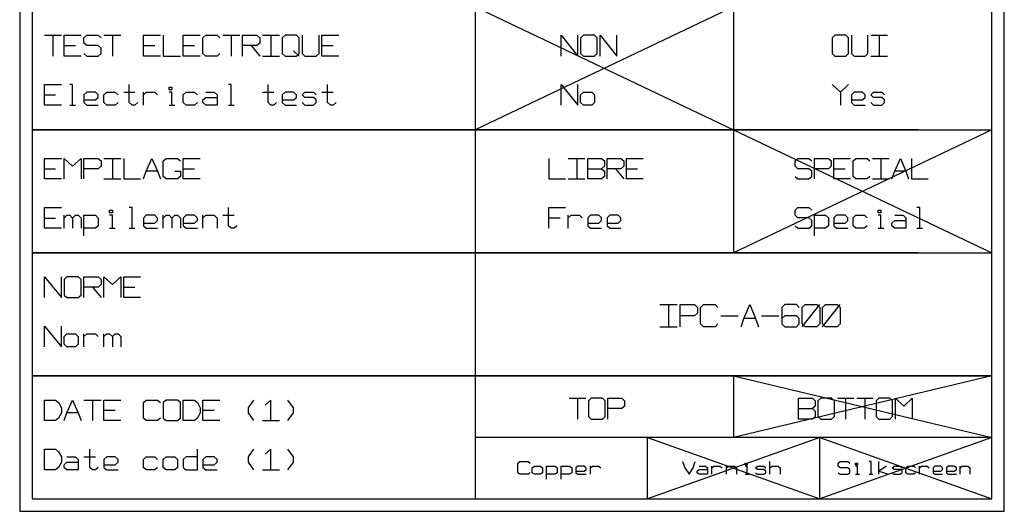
# Model space of a CAD drawing. Extents: x -658 to 530, y -320 to 521.
# Tile 6 of 28: x -421 to -278, y 101 to 172. Entities that reach past the tile are written whole.
import ezdxf

# ---------------------------------------------------------------- set-up
doc = ezdxf.new("R2010")
doc.units = 0
doc.layers.add('1', color=1, linetype='CONTINUOUS')

msp = doc.modelspace()

# ---------------------------------------------------------------- linework, layer by layer
at = {"layer": '1'}
for p, q in [((-421.3, 420.4), (-421.3, 100.6)), ((-277.58, 100.6), (-277.58, 420.4)), ((-354.83, 398.85), (-354.83, 102.4)), ((-419.5, 174.27), (-419.5, 156.3)), ((-354.83, 174.27), (-317.1, 156.3)), ((-317.1, 174.27), (-354.83, 156.3)), ((-317.1, 174.27), (-317.1, 156.3)), ((-279.38, 156.3), (-279.38, 174.27)), ((-417.7, 170.1), (-415.22, 170.1)), ((-416.45, 170.1), (-416.45, 167.07)), ((-414.8, 167.07), (-414.8, 170.1)), ((-414.8, 170.1), (-412.32, 170.1)), ((-411.92, 169.72), (-411.5, 170.1)), ((-411.92, 168.97), (-411.92, 169.72)), ((-411.5, 170.1), (-409.85, 170.1)), ((-409.85, 170.1), (-409.42, 169.72)), ((-409.02, 170.1), (-406.55, 170.1)), ((-407.77, 170.1), (-407.77, 167.07)), ((-403.22, 167.07), (-403.22, 170.1)), ((-403.22, 170.1), (-400.75, 170.1)), ((-400.35, 170.1), (-400.35, 167.07)), ((-397.45, 167.07), (-397.45, 170.1)), ((-397.45, 170.1), (-394.97, 170.1)), ((-394.55, 169.72), (-394.15, 170.1)), ((-394.55, 167.45), (-394.55, 169.72)), ((-394.15, 170.1), (-392.47, 170.1)), ((-392.47, 170.1), (-392.07, 169.72)), ((-391.65, 170.1), (-389.17, 170.1)), ((-390.42, 170.1), (-390.42, 167.07)), ((-388.77, 167.07), (-388.77, 170.1)), ((-388.77, 170.1), (-386.7, 170.1)), ((-386.7, 170.1), (-386.27, 169.72)), ((-386.27, 169.72), (-386.27, 168.97)), ((-385.87, 170.1), (-383.4, 170.1)), ((-384.62, 170.1), (-384.62, 167.07)), ((-382.55, 170.1), (-382.97, 169.72)), ((-382.97, 169.72), (-382.97, 167.45)), ((-380.9, 170.1), (-382.55, 170.1)), ((-380.5, 169.72), (-380.9, 170.1)), ((-380.5, 167.45), (-380.5, 169.72)), ((-380.07, 170.1), (-380.07, 167.45)), ((-377.6, 167.45), (-377.6, 170.1)), ((-377.2, 167.07), (-377.2, 170.1)), ((-377.2, 170.1), (-374.7, 170.1)), ((-342.25, 167.07), (-342.25, 170.1)), ((-342.25, 170.1), (-339.83, 167.07)), ((-339.83, 167.07), (-339.83, 170.1)), ((-339, 170.1), (-339.43, 169.72)), ((-339.43, 169.72), (-339.43, 167.45)), ((-337.4, 170.1), (-339, 170.1)), ((-337, 169.72), (-337.4, 170.1)), ((-337, 167.45), (-337, 169.72)), ((-336.58, 167.07), (-336.58, 170.1)), ((-336.58, 170.1), (-334.15, 167.07)), ((-334.15, 167.07), (-334.15, 170.1)), ((-302.33, 170.1), (-302.73, 169.72)), ((-302.73, 169.72), (-302.73, 167.45)), ((-300.7, 170.1), (-302.33, 170.1)), ((-300.3, 169.72), (-300.7, 170.1)), ((-300.3, 167.45), (-300.3, 169.72)), ((-299.9, 170.1), (-299.9, 167.45)), ((-297.48, 167.45), (-297.48, 170.1)), ((-297.08, 170.1), (-294.65, 170.1)), ((-295.85, 170.1), (-295.85, 167.07)), ((-414.8, 168.6), (-413.15, 168.6)), ((-411.5, 168.6), (-411.92, 168.97)), ((-409.85, 168.6), (-411.5, 168.6)), ((-409.42, 168.2), (-409.85, 168.6)), ((-409.42, 167.45), (-409.42, 168.2)), ((-403.22, 168.6), (-401.57, 168.6)), ((-397.45, 168.6), (-395.8, 168.6)), ((-386.7, 168.6), (-388.77, 168.6)), ((-387.52, 168.6), (-386.27, 167.07)), ((-386.27, 168.97), (-386.7, 168.6)), ((-377.2, 168.6), (-375.52, 168.6)), ((-412.32, 167.07), (-414.8, 167.07)), ((-411.92, 167.45), (-411.5, 167.07)), ((-411.5, 167.07), (-409.85, 167.07)), ((-409.85, 167.07), (-409.42, 167.45)), ((-400.75, 167.07), (-403.22, 167.07)), ((-400.35, 167.07), (-397.85, 167.07)), ((-394.97, 167.07), (-397.45, 167.07)), ((-394.15, 167.07), (-394.55, 167.45)), ((-392.47, 167.07), (-394.15, 167.07)), ((-392.07, 167.45), (-392.47, 167.07)), ((-385.87, 167.07), (-383.4, 167.07)), ((-382.97, 167.45), (-382.55, 167.07)), ((-382.55, 167.07), (-380.9, 167.07)), ((-380.5, 167.07), (-381.32, 167.82)), ((-380.9, 167.07), (-380.5, 167.45)), ((-380.07, 167.45), (-379.67, 167.07)), ((-379.67, 167.07), (-378.02, 167.07)), ((-378.02, 167.07), (-377.6, 167.45)), ((-374.7, 167.07), (-377.2, 167.07)), ((-339.43, 167.45), (-339, 167.07)), ((-339, 167.07), (-337.4, 167.07)), ((-337.4, 167.07), (-337, 167.45)), ((-302.73, 167.45), (-302.33, 167.07)), ((-302.33, 167.07), (-300.7, 167.07)), ((-300.7, 167.07), (-300.3, 167.45)), ((-299.9, 167.45), (-299.5, 167.07)), ((-299.5, 167.07), (-297.88, 167.07)), ((-297.88, 167.07), (-297.48, 167.45)), ((-297.08, 167.07), (-294.65, 167.07)), ((-417.7, 159.9), (-417.7, 162.9)), ((-417.7, 162.9), (-415.22, 162.9)), ((-413.57, 162.9), (-413.97, 162.9)), ((-413.57, 159.9), (-413.57, 162.9)), ((-405.3, 160.27), (-405.3, 162.9)), ((-399.5, 162.15), (-399.5, 162.52)), ((-399.5, 162.52), (-399.1, 162.52)), ((-399.1, 162.52), (-399.1, 162.15)), ((-390.42, 162.9), (-390.82, 162.9)), ((-390.42, 159.9), (-390.42, 162.9)), ((-385.05, 160.27), (-385.05, 162.9)), ((-376.35, 160.27), (-376.35, 162.9)), ((-342.25, 159.9), (-342.25, 162.9)), ((-342.25, 162.9), (-339.83, 159.9)), ((-339.83, 159.9), (-339.83, 162.9)), ((-302.73, 162.9), (-301.5, 161.77)), ((-301.5, 161.77), (-300.3, 162.9)), ((-417.7, 161.4), (-416.05, 161.4)), ((-411.5, 161.77), (-411.92, 161.4)), ((-411.92, 161.4), (-411.92, 160.27)), ((-410.25, 161.77), (-411.5, 161.77)), ((-409.85, 161.4), (-410.25, 161.77)), ((-410.25, 160.65), (-409.85, 161.02)), ((-409.85, 161.02), (-409.85, 161.4)), ((-409.02, 161.4), (-408.6, 161.77)), ((-409.02, 160.27), (-409.02, 161.4)), ((-408.6, 161.77), (-407.37, 161.77)), ((-407.37, 161.77), (-406.95, 161.4)), ((-406.12, 161.77), (-404.47, 161.77)), ((-403.22, 159.9), (-403.22, 161.77)), ((-403.22, 161.4), (-402.82, 161.77)), ((-402.82, 161.77), (-401.57, 161.77)), ((-401.57, 161.77), (-401.17, 161.4)), ((-399.1, 162.15), (-399.5, 162.15)), ((-399.1, 161.77), (-399.5, 161.77)), ((-399.1, 159.9), (-399.1, 161.77)), ((-397.45, 161.4), (-397.02, 161.77)), ((-397.45, 160.27), (-397.45, 161.4)), ((-397.02, 161.77), (-395.8, 161.77)), ((-395.8, 161.77), (-395.37, 161.4)), ((-394.55, 160.65), (-394.15, 161.02)), ((-394.15, 161.77), (-392.9, 161.77)), ((-394.15, 161.02), (-392.47, 161.02)), ((-392.9, 161.77), (-392.47, 161.4)), ((-392.47, 161.4), (-392.47, 159.9)), ((-385.87, 161.77), (-384.22, 161.77)), ((-382.55, 161.77), (-382.97, 161.4)), ((-382.97, 161.4), (-382.97, 160.27)), ((-381.32, 161.77), (-382.55, 161.77)), ((-380.9, 161.4), (-381.32, 161.77)), ((-381.32, 160.65), (-380.9, 161.02)), ((-380.9, 161.02), (-380.9, 161.4)), ((-380.07, 161.4), (-379.67, 161.77)), ((-379.67, 161.02), (-380.07, 161.4)), ((-379.67, 161.77), (-378.42, 161.77)), ((-378.42, 161.02), (-379.67, 161.02)), ((-378.42, 161.77), (-378.02, 161.4)), ((-378.02, 160.65), (-378.42, 161.02)), ((-377.2, 161.77), (-375.52, 161.77)), ((-339.43, 161.4), (-339, 161.77)), ((-339.43, 160.27), (-339.43, 161.4)), ((-339, 161.77), (-337.8, 161.77)), ((-337.8, 161.77), (-337.4, 161.4)), ((-337.4, 161.4), (-337.4, 160.27)), ((-301.5, 161.77), (-301.5, 159.9)), ((-299.5, 161.77), (-299.9, 161.4)), ((-299.9, 161.4), (-299.9, 160.27)), ((-298.28, 161.77), (-299.5, 161.77)), ((-297.88, 161.4), (-298.28, 161.77)), ((-298.28, 160.65), (-297.88, 161.02)), ((-297.88, 161.02), (-297.88, 161.4)), ((-297.08, 161.4), (-296.65, 161.77)), ((-296.65, 161.02), (-297.08, 161.4)), ((-296.65, 161.77), (-295.45, 161.77)), ((-295.45, 161.02), (-296.65, 161.02)), ((-295.45, 161.77), (-295.05, 161.4)), ((-295.05, 160.65), (-295.45, 161.02)), ((-415.22, 159.9), (-417.7, 159.9)), ((-413.97, 159.9), (-413.15, 159.9)), ((-411.92, 160.65), (-410.25, 160.65)), ((-411.92, 160.27), (-411.5, 159.9)), ((-411.5, 159.9), (-409.85, 159.9)), ((-408.6, 159.9), (-409.02, 160.27)), ((-407.37, 159.9), (-408.6, 159.9)), ((-406.95, 160.27), (-407.37, 159.9)), ((-404.87, 159.9), (-405.3, 160.27)), ((-404.47, 159.9), (-404.87, 159.9)), ((-404.05, 160.27), (-404.47, 159.9)), ((-399.5, 159.9), (-398.67, 159.9)), ((-397.02, 159.9), (-397.45, 160.27)), ((-395.8, 159.9), (-397.02, 159.9)), ((-395.37, 160.27), (-395.8, 159.9)), ((-394.55, 160.27), (-394.55, 160.65)), ((-394.15, 159.9), (-394.55, 160.27)), ((-392.47, 159.9), (-394.15, 159.9)), ((-390.82, 159.9), (-390, 159.9)), ((-384.62, 159.9), (-385.05, 160.27)), ((-384.22, 159.9), (-384.62, 159.9)), ((-383.8, 160.27), (-384.22, 159.9)), ((-382.97, 160.65), (-381.32, 160.65)), ((-382.97, 160.27), (-382.55, 159.9)), ((-382.55, 159.9), (-380.9, 159.9)), ((-380.07, 160.27), (-379.67, 159.9)), ((-379.67, 159.9), (-378.42, 159.9)), ((-378.42, 159.9), (-378.02, 160.27)), ((-378.02, 160.27), (-378.02, 160.65)), ((-375.95, 159.9), (-376.35, 160.27)), ((-375.52, 159.9), (-375.95, 159.9)), ((-375.12, 160.27), (-375.52, 159.9)), ((-339, 159.9), (-339.43, 160.27)), ((-337.8, 159.9), (-339, 159.9)), ((-337.4, 160.27), (-337.8, 159.9)), ((-299.9, 160.65), (-298.28, 160.65)), ((-299.9, 160.27), (-299.5, 159.9)), ((-299.5, 159.9), (-297.88, 159.9)), ((-297.08, 160.27), (-296.65, 159.9)), ((-296.65, 159.9), (-295.45, 159.9)), ((-295.45, 159.9), (-295.05, 160.27)), ((-295.05, 160.27), (-295.05, 160.65)), ((-290.15, 156.3), (-419.5, 156.3)), ((-419.5, 156.3), (-419.5, 138.32)), ((-419.5, 156.3), (-279.38, 156.3)), ((-317.1, 156.3), (-279.38, 138.32)), ((-279.38, 156.3), (-317.1, 138.32)), ((-317.1, 156.3), (-317.1, 138.32)), ((-279.38, 138.32), (-279.38, 156.3)), ((-417.7, 149.12), (-417.7, 152.12)), ((-417.7, 152.12), (-415.22, 152.12)), ((-414.8, 149.12), (-414.8, 152.12)), ((-414.8, 152.12), (-413.57, 151)), ((-413.57, 151), (-412.32, 152.12)), ((-412.32, 152.12), (-412.32, 149.12)), ((-411.92, 149.12), (-411.92, 152.12)), ((-411.92, 152.12), (-409.85, 152.12)), ((-409.85, 152.12), (-409.42, 151.75)), ((-409.42, 151), (-409.85, 150.62)), ((-409.42, 151.75), (-409.42, 151)), ((-409.02, 152.12), (-406.55, 152.12)), ((-407.77, 152.12), (-407.77, 149.12)), ((-406.12, 152.12), (-406.12, 149.12)), ((-402.83, 150.25), (-402, 152.12)), ((-402, 152.12), (-401.17, 150.25)), ((-400.35, 151.75), (-399.92, 152.12)), ((-400.35, 149.5), (-400.35, 151.75)), ((-399.92, 152.12), (-398.27, 152.12)), ((-398.27, 152.12), (-397.85, 151.75)), ((-397.45, 149.12), (-397.45, 152.12)), ((-397.45, 152.12), (-394.97, 152.12)), ((-344.05, 152.12), (-344.05, 149.12)), ((-341.23, 152.12), (-338.8, 152.12)), ((-340, 152.12), (-340, 149.12)), ((-338.38, 149.12), (-338.38, 152.12)), ((-338.38, 152.12), (-336.38, 152.12)), ((-336.38, 152.12), (-335.95, 151.75)), ((-335.95, 151), (-336.38, 150.62)), ((-335.95, 151.75), (-335.95, 151)), ((-335.55, 149.12), (-335.55, 152.12)), ((-335.55, 152.12), (-333.53, 152.12)), ((-333.53, 152.12), (-333.13, 151.75)), ((-333.13, 151), (-333.53, 150.62)), ((-333.13, 151.75), (-333.13, 151)), ((-332.73, 149.12), (-332.73, 152.12)), ((-332.73, 152.12), (-330.3, 152.12)), ((-308.1, 151.75), (-307.7, 152.12)), ((-308.1, 151), (-308.1, 151.75)), ((-307.7, 150.62), (-308.1, 151)), ((-307.7, 152.12), (-306.1, 152.12)), ((-306.1, 152.12), (-305.68, 151.75)), ((-305.28, 149.12), (-305.28, 152.12)), ((-305.28, 152.12), (-303.25, 152.12)), ((-303.25, 152.12), (-302.85, 151.75)), ((-302.85, 151), (-303.25, 150.62)), ((-302.85, 151.75), (-302.85, 151)), ((-302.45, 149.12), (-302.45, 152.12)), ((-302.45, 152.12), (-300.03, 152.12)), ((-299.63, 151.75), (-299.23, 152.12)), ((-299.63, 149.5), (-299.63, 151.75)), ((-299.23, 152.12), (-297.6, 152.12)), ((-297.6, 152.12), (-297.2, 151.75)), ((-296.8, 152.12), (-294.38, 152.12)), ((-295.58, 152.12), (-295.58, 149.12)), ((-293.55, 150.25), (-292.75, 152.12)), ((-292.75, 152.12), (-291.95, 150.25)), ((-291.13, 152.12), (-291.13, 149.12)), ((-417.7, 150.62), (-416.05, 150.62)), ((-409.85, 150.62), (-411.92, 150.62)), ((-403.23, 149.12), (-402.83, 150.25)), ((-401.17, 150.25), (-402.82, 150.25)), ((-401.17, 150.25), (-400.75, 149.12)), ((-399.92, 149.12), (-400.35, 149.5)), ((-398.67, 150.25), (-397.85, 150.25)), ((-397.85, 149.5), (-398.27, 149.12)), ((-397.85, 150.25), (-397.85, 149.5)), ((-397.45, 150.62), (-395.8, 150.62)), ((-338.38, 150.62), (-336.38, 150.62)), ((-336.38, 150.62), (-335.95, 150.25)), ((-335.95, 149.5), (-336.38, 149.12)), ((-335.95, 150.25), (-335.95, 149.5)), ((-333.53, 150.62), (-335.55, 150.62)), ((-334.35, 150.62), (-333.13, 149.12)), ((-332.73, 150.62), (-331.1, 150.62)), ((-308.1, 149.5), (-307.7, 149.12)), ((-306.1, 150.62), (-307.7, 150.62)), ((-305.68, 150.25), (-306.1, 150.62)), ((-306.1, 149.12), (-305.68, 149.5)), ((-305.68, 149.5), (-305.68, 150.25)), ((-303.25, 150.62), (-305.28, 150.62)), ((-302.45, 150.62), (-300.83, 150.62)), ((-299.23, 149.12), (-299.63, 149.5)), ((-297.2, 149.5), (-297.6, 149.12)), ((-293.98, 149.12), (-293.55, 150.25)), ((-291.95, 150.25), (-293.55, 150.25)), ((-291.95, 150.25), (-291.55, 149.12)), ((-415.22, 149.12), (-417.7, 149.12)), ((-409.02, 149.12), (-406.55, 149.12)), ((-406.12, 149.12), (-403.65, 149.12)), ((-398.27, 149.12), (-399.92, 149.12)), ((-394.97, 149.12), (-397.45, 149.12)), ((-344.05, 149.12), (-341.63, 149.12)), ((-341.23, 149.12), (-338.8, 149.12)), ((-336.38, 149.12), (-338.38, 149.12)), ((-330.3, 149.12), (-332.73, 149.12)), ((-307.7, 149.12), (-306.1, 149.12)), ((-300.03, 149.12), (-302.45, 149.12)), ((-297.6, 149.12), (-299.23, 149.12)), ((-296.8, 149.12), (-294.38, 149.12)), ((-291.13, 149.12), (-288.7, 149.12)), ((-417.7, 141.92), (-417.7, 144.95)), ((-417.7, 144.95), (-415.22, 144.95)), ((-414.8, 141.92), (-414.8, 143.82)), ((-414.8, 143.42), (-414.4, 143.82)), ((-414.4, 143.82), (-413.97, 143.82)), ((-413.97, 143.82), (-413.57, 143.42)), ((-413.57, 143.42), (-413.15, 143.82)), ((-413.15, 143.82), (-412.75, 143.82)), ((-412.75, 143.82), (-412.32, 143.42)), ((-411.92, 140.8), (-411.92, 143.82)), ((-411.92, 143.82), (-410.25, 143.82)), ((-410.25, 143.82), (-409.85, 143.42)), ((-408.2, 144.2), (-408.2, 144.57)), ((-408.2, 144.57), (-407.77, 144.57)), ((-407.77, 144.2), (-408.2, 144.2)), ((-407.77, 143.82), (-408.2, 143.82)), ((-407.77, 144.57), (-407.77, 144.2)), ((-407.77, 141.92), (-407.77, 143.82)), ((-404.87, 144.95), (-405.3, 144.95)), ((-404.87, 141.92), (-404.87, 144.95)), ((-402.82, 143.82), (-403.22, 143.42)), ((-401.57, 143.82), (-402.82, 143.82)), ((-401.17, 143.42), (-401.57, 143.82)), ((-400.35, 141.92), (-400.35, 143.82)), ((-400.35, 143.42), (-399.92, 143.82)), ((-399.92, 143.82), (-399.5, 143.82)), ((-399.5, 143.82), (-399.1, 143.42)), ((-399.1, 143.42), (-398.67, 143.82)), ((-398.67, 143.82), (-398.27, 143.82)), ((-398.27, 143.82), (-397.85, 143.42)), ((-397.02, 143.82), (-397.45, 143.42)), ((-395.8, 143.82), (-397.02, 143.82)), ((-395.37, 143.42), (-395.8, 143.82)), ((-394.55, 141.92), (-394.55, 143.82)), ((-394.55, 143.42), (-394.15, 143.82)), ((-394.15, 143.82), (-392.9, 143.82)), ((-392.9, 143.82), (-392.47, 143.42)), ((-391.65, 143.82), (-390, 143.82)), ((-390.82, 142.3), (-390.82, 144.95)), ((-344.05, 141.92), (-344.05, 144.95)), ((-344.05, 144.95), (-341.63, 144.95)), ((-341.23, 141.92), (-341.23, 143.82)), ((-341.23, 143.45), (-340.8, 143.82)), ((-340.8, 143.82), (-339.6, 143.82)), ((-339.6, 143.82), (-339.2, 143.45)), ((-337.98, 143.82), (-338.38, 143.45)), ((-336.78, 143.82), (-337.98, 143.82)), ((-336.38, 143.45), (-336.78, 143.82)), ((-335.15, 143.82), (-335.55, 143.45)), ((-333.95, 143.82), (-335.15, 143.82)), ((-333.53, 143.45), (-333.95, 143.82)), ((-308.1, 144.57), (-307.7, 144.95)), ((-308.1, 143.82), (-308.1, 144.57)), ((-307.7, 143.45), (-308.1, 143.82)), ((-307.7, 144.95), (-306.1, 144.95)), ((-306.1, 144.95), (-305.68, 144.57)), ((-305.28, 140.8), (-305.28, 143.82)), ((-305.28, 143.82), (-303.68, 143.82)), ((-303.68, 143.82), (-303.25, 143.45)), ((-302.05, 143.82), (-302.45, 143.45)), ((-300.83, 143.82), (-302.05, 143.82)), ((-300.43, 143.45), (-300.83, 143.82)), ((-299.63, 143.45), (-299.23, 143.82)), ((-299.23, 143.82), (-298, 143.82)), ((-298, 143.82), (-297.6, 143.45)), ((-295.98, 144.2), (-295.98, 144.57)), ((-295.98, 144.57), (-295.58, 144.57)), ((-295.58, 144.2), (-295.98, 144.2)), ((-295.58, 143.82), (-295.98, 143.82)), ((-295.58, 144.57), (-295.58, 144.2)), ((-295.58, 141.92), (-295.58, 143.82)), ((-293.55, 143.82), (-292.35, 143.82)), ((-292.35, 143.82), (-291.95, 143.45)), ((-289.93, 144.95), (-290.33, 144.95)), ((-289.93, 141.92), (-289.93, 144.95)), ((-417.7, 143.42), (-416.05, 143.42)), ((-413.57, 143.42), (-413.57, 141.92)), ((-412.32, 143.42), (-412.32, 141.92)), ((-409.85, 142.3), (-410.25, 141.92)), ((-409.85, 143.42), (-409.85, 142.3)), ((-403.22, 143.42), (-403.22, 142.3)), ((-403.22, 142.67), (-401.57, 142.67)), ((-403.22, 142.3), (-402.82, 141.92)), ((-401.57, 142.67), (-401.17, 143.05)), ((-401.17, 143.05), (-401.17, 143.42)), ((-399.1, 143.42), (-399.1, 141.92)), ((-397.85, 143.42), (-397.85, 141.92)), ((-397.45, 143.42), (-397.45, 142.3)), ((-397.45, 142.67), (-395.8, 142.67)), ((-397.45, 142.3), (-397.02, 141.92)), ((-395.8, 142.67), (-395.37, 143.05)), ((-395.37, 143.05), (-395.37, 143.42)), ((-392.47, 143.42), (-392.47, 141.92)), ((-390.42, 141.92), (-390.82, 142.3)), ((-389.6, 142.3), (-390, 141.92)), ((-344.05, 143.45), (-342.43, 143.45)), ((-338.38, 143.45), (-338.38, 142.3)), ((-338.38, 142.67), (-336.78, 142.67)), ((-338.38, 142.3), (-337.98, 141.92)), ((-336.78, 142.67), (-336.38, 143.05)), ((-336.38, 143.05), (-336.38, 143.45)), ((-335.55, 143.45), (-335.55, 142.3)), ((-335.55, 142.67), (-333.95, 142.67)), ((-335.55, 142.3), (-335.15, 141.92)), ((-333.95, 142.67), (-333.53, 143.05)), ((-333.53, 143.05), (-333.53, 143.45)), ((-308.1, 142.3), (-307.7, 141.92)), ((-306.1, 143.45), (-307.7, 143.45)), ((-305.68, 143.05), (-306.1, 143.45)), ((-306.1, 141.92), (-305.68, 142.3)), ((-305.68, 142.3), (-305.68, 143.05)), ((-303.25, 142.3), (-303.68, 141.92)), ((-303.25, 143.45), (-303.25, 142.3)), ((-302.45, 143.45), (-302.45, 142.3)), ((-302.45, 142.67), (-300.83, 142.67)), ((-302.45, 142.3), (-302.05, 141.92)), ((-300.83, 142.67), (-300.43, 143.05)), ((-300.43, 143.05), (-300.43, 143.45)), ((-299.63, 142.3), (-299.63, 143.45)), ((-299.23, 141.92), (-299.63, 142.3)), ((-297.6, 142.3), (-298, 141.92)), ((-293.98, 142.67), (-293.55, 143.05)), ((-293.98, 142.3), (-293.98, 142.67)), ((-293.55, 141.92), (-293.98, 142.3)), ((-293.55, 143.05), (-291.95, 143.05)), ((-291.95, 143.45), (-291.95, 141.92)), ((-415.22, 141.92), (-417.7, 141.92)), ((-410.25, 141.92), (-411.92, 141.92)), ((-408.2, 141.92), (-407.37, 141.92)), ((-405.3, 141.92), (-404.47, 141.92)), ((-402.82, 141.92), (-401.17, 141.92)), ((-397.02, 141.92), (-395.37, 141.92)), ((-390, 141.92), (-390.42, 141.92)), ((-337.98, 141.92), (-336.38, 141.92)), ((-335.15, 141.92), (-333.53, 141.92)), ((-307.7, 141.92), (-306.1, 141.92)), ((-303.68, 141.92), (-305.28, 141.92)), ((-302.05, 141.92), (-300.43, 141.92)), ((-298, 141.92), (-299.23, 141.92)), ((-295.98, 141.92), (-295.18, 141.92)), ((-291.95, 141.92), (-293.55, 141.92)), ((-290.33, 141.92), (-289.53, 141.92)), ((-290.15, 138.32), (-419.5, 138.32)), ((-419.5, 138.32), (-419.5, 120.37)), ((-419.5, 138.32), (-279.38, 138.32)), ((-279.38, 120.37), (-279.38, 138.32)), ((-417.7, 131.8), (-417.7, 134.82)), ((-417.7, 134.82), (-415.22, 131.8)), ((-415.22, 131.8), (-415.22, 134.82)), ((-414.4, 134.82), (-414.8, 134.45)), ((-414.8, 134.45), (-414.8, 132.17)), ((-412.75, 134.82), (-414.4, 134.82)), ((-412.32, 134.45), (-412.75, 134.82)), ((-412.32, 132.17), (-412.32, 134.45)), ((-411.92, 131.8), (-411.92, 134.82)), ((-411.92, 134.82), (-409.85, 134.82)), ((-409.85, 134.82), (-409.42, 134.45)), ((-409.42, 133.7), (-409.85, 133.32)), ((-409.42, 134.45), (-409.42, 133.7)), ((-409.02, 131.8), (-409.02, 134.82)), ((-409.02, 134.82), (-407.77, 133.7)), ((-407.77, 133.7), (-406.55, 134.82)), ((-406.55, 134.82), (-406.55, 131.8)), ((-406.12, 131.8), (-406.12, 134.82)), ((-406.12, 134.82), (-403.65, 134.82)), ((-409.85, 133.32), (-411.92, 133.32)), ((-410.67, 133.32), (-409.42, 131.8)), ((-406.12, 133.32), (-404.47, 133.32)), ((-414.8, 132.17), (-414.4, 131.8)), ((-414.4, 131.8), (-412.75, 131.8)), ((-412.75, 131.8), (-412.32, 132.17)), ((-403.65, 131.8), (-406.12, 131.8)), ((-327.88, 130.77), (-325.33, 130.77)), ((-326.6, 130.77), (-326.6, 127.55)), ((-324.9, 127.55), (-324.9, 130.77)), ((-324.9, 130.77), (-322.78, 130.77)), ((-322.78, 130.77), (-322.35, 130.35)), ((-322.35, 129.55), (-322.78, 129.15)), ((-322.35, 130.35), (-322.35, 129.55)), ((-321.93, 130.35), (-321.5, 130.77)), ((-321.93, 127.95), (-321.93, 130.35)), ((-321.5, 130.77), (-319.8, 130.77)), ((-319.8, 130.77), (-319.38, 130.35)), ((-315.58, 128.75), (-314.73, 130.77)), ((-314.73, 130.77), (-313.88, 128.75)), ((-309.63, 130.77), (-310.05, 130.35)), ((-310.05, 130.35), (-310.05, 127.95)), ((-307.93, 130.77), (-309.63, 130.77)), ((-307.5, 130.35), (-307.93, 130.77)), ((-307.08, 130.35), (-306.65, 130.77)), ((-307.08, 127.55), (-304.53, 130.77)), ((-307.08, 127.95), (-307.08, 130.35)), ((-306.65, 130.77), (-304.95, 130.77)), ((-304.95, 130.77), (-304.53, 130.35)), ((-304.53, 130.35), (-304.53, 127.95)), ((-304.1, 130.35), (-303.68, 130.77)), ((-304.1, 127.55), (-301.55, 130.77)), ((-304.1, 127.95), (-304.1, 130.35)), ((-303.68, 130.77), (-301.98, 130.77)), ((-301.98, 130.77), (-301.55, 130.35)), ((-301.55, 130.35), (-301.55, 127.95)), ((-322.78, 129.15), (-324.9, 129.15)), ((-321.5, 127.55), (-321.93, 127.95)), ((-319.38, 127.95), (-319.8, 127.55)), ((-318.95, 129.15), (-316.43, 129.15)), ((-316, 127.55), (-315.58, 128.75)), ((-313.88, 128.75), (-315.58, 128.75)), ((-313.88, 128.75), (-313.45, 127.55)), ((-313.03, 129.15), (-310.48, 129.15)), ((-309.63, 129.15), (-310.05, 128.75)), ((-310.05, 127.95), (-309.63, 127.55)), ((-307.93, 129.15), (-309.63, 129.15)), ((-307.5, 128.75), (-307.93, 129.15)), ((-307.93, 127.55), (-307.5, 127.95)), ((-307.5, 127.95), (-307.5, 128.75)), ((-306.65, 127.55), (-307.08, 127.95)), ((-304.53, 127.95), (-304.95, 127.55)), ((-303.68, 127.55), (-304.1, 127.95)), ((-301.55, 127.95), (-301.98, 127.55)), ((-417.7, 124.62), (-417.7, 127.62)), ((-417.7, 127.62), (-415.22, 124.62)), ((-415.22, 124.62), (-415.22, 127.62)), ((-414.8, 126.12), (-414.4, 126.5)), ((-414.4, 126.5), (-413.15, 126.5)), ((-413.15, 126.5), (-412.75, 126.12)), ((-411.92, 124.62), (-411.92, 126.5)), ((-411.92, 126.12), (-411.5, 126.5)), ((-411.5, 126.5), (-410.25, 126.5)), ((-410.25, 126.5), (-409.85, 126.12)), ((-409.02, 124.62), (-409.02, 126.5)), ((-409.02, 126.12), (-408.6, 126.5)), ((-408.6, 126.5), (-408.2, 126.5)), ((-408.2, 126.5), (-407.77, 126.12)), ((-407.77, 126.12), (-407.37, 126.5)), ((-407.37, 126.5), (-406.95, 126.5)), ((-406.95, 126.5), (-406.55, 126.12)), ((-327.88, 127.55), (-325.33, 127.55)), ((-319.8, 127.55), (-321.5, 127.55)), ((-309.63, 127.55), (-307.93, 127.55)), ((-304.95, 127.55), (-306.65, 127.55)), ((-301.98, 127.55), (-303.68, 127.55)), ((-414.8, 125), (-414.8, 126.12)), ((-412.75, 126.12), (-412.75, 125)), ((-407.77, 126.12), (-407.77, 124.62)), ((-406.55, 126.12), (-406.55, 124.62)), ((-414.4, 124.62), (-414.8, 125)), ((-413.15, 124.62), (-414.4, 124.62)), ((-412.75, 125), (-413.15, 124.62)), ((-279.38, 120.37), (-419.5, 120.37)), ((-419.5, 120.37), (-419.5, 102.4)), ((-419.5, 120.37), (-279.38, 120.37)), ((-317.1, 120.37), (-279.38, 111.37)), ((-279.38, 120.37), (-317.1, 111.37)), ((-317.1, 120.37), (-317.1, 111.37)), ((-279.38, 102.4), (-279.38, 120.37)), ((-417.7, 113.85), (-417.7, 116.85)), ((-417.7, 116.85), (-416.05, 116.85)), ((-416.05, 116.85), (-415.62, 116.47)), ((-415.62, 116.47), (-415.22, 115.72)), ((-414.4, 114.97), (-413.57, 116.85)), ((-413.57, 116.85), (-412.75, 114.97)), ((-411.92, 116.85), (-409.42, 116.85)), ((-410.67, 116.85), (-410.67, 113.85)), ((-409.02, 113.85), (-409.02, 116.85)), ((-409.02, 116.85), (-406.55, 116.85)), ((-403.22, 116.47), (-402.82, 116.85)), ((-403.22, 114.22), (-403.22, 116.47)), ((-402.82, 116.85), (-401.17, 116.85)), ((-401.17, 116.85), (-400.75, 116.47)), ((-399.92, 116.85), (-400.35, 116.47)), ((-400.35, 116.47), (-400.35, 114.22)), ((-398.27, 116.85), (-399.92, 116.85)), ((-397.85, 116.47), (-398.27, 116.85)), ((-397.85, 114.22), (-397.85, 116.47)), ((-397.45, 113.85), (-397.45, 116.85)), ((-397.45, 116.85), (-395.8, 116.85)), ((-395.8, 116.85), (-395.37, 116.47)), ((-395.37, 116.47), (-394.97, 115.72)), ((-394.55, 113.85), (-394.55, 116.85)), ((-394.55, 116.85), (-392.07, 116.85)), ((-387.92, 115.72), (-387.1, 116.85)), ((-384.62, 116.85), (-385.45, 116.1)), ((-384.62, 113.85), (-384.62, 116.85)), ((-381.32, 115.72), (-382.15, 116.85)), ((-341.1, 117.1), (-338.68, 117.1)), ((-339.9, 117.1), (-339.9, 114.07)), ((-337.88, 117.1), (-338.28, 116.72)), ((-338.28, 116.72), (-338.28, 114.45)), ((-336.25, 117.1), (-337.88, 117.1)), ((-335.85, 116.72), (-336.25, 117.1)), ((-335.85, 114.45), (-335.85, 116.72)), ((-335.45, 114.07), (-335.45, 117.1)), ((-335.45, 117.1), (-333.43, 117.1)), ((-333.43, 117.1), (-333.03, 116.72)), ((-333.03, 116.72), (-333.03, 115.97)), ((-307.63, 114.07), (-307.63, 117.1)), ((-307.63, 117.1), (-305.6, 117.1)), ((-305.6, 117.1), (-305.2, 116.72)), ((-305.2, 116.72), (-305.2, 115.97)), ((-304.38, 117.1), (-304.78, 116.72)), ((-304.78, 116.72), (-304.78, 114.45)), ((-302.78, 117.1), (-304.38, 117.1)), ((-302.35, 116.72), (-302.78, 117.1)), ((-302.35, 114.45), (-302.35, 116.72)), ((-301.95, 117.1), (-299.53, 117.1)), ((-300.75, 117.1), (-300.75, 114.07)), ((-299.13, 117.1), (-296.7, 117.1)), ((-297.93, 117.1), (-297.93, 114.07)), ((-295.9, 117.1), (-296.3, 116.72)), ((-296.3, 116.72), (-296.3, 114.45)), ((-294.28, 117.1), (-295.9, 117.1)), ((-293.88, 116.72), (-294.28, 117.1)), ((-293.88, 114.45), (-293.88, 116.72)), ((-293.48, 114.07), (-293.48, 117.1)), ((-293.48, 117.1), (-292.25, 115.97)), ((-292.25, 115.97), (-291.05, 117.1)), ((-291.05, 117.1), (-291.05, 114.07)), ((-415.22, 115.72), (-415.22, 114.97)), ((-409.02, 115.35), (-407.37, 115.35)), ((-394.97, 115.72), (-394.97, 114.97)), ((-394.55, 115.35), (-392.9, 115.35)), ((-387.92, 114.97), (-387.92, 115.72)), ((-381.32, 114.97), (-381.32, 115.72)), ((-333.43, 115.6), (-335.45, 115.6)), ((-333.03, 115.97), (-333.43, 115.6)), ((-307.63, 115.6), (-305.6, 115.6)), ((-305.2, 115.97), (-305.6, 115.6)), ((-305.6, 115.6), (-305.2, 115.22)), ((-305.2, 115.22), (-305.2, 114.45)), ((-416.05, 113.85), (-417.7, 113.85)), ((-415.62, 114.22), (-416.05, 113.85)), ((-415.22, 114.97), (-415.62, 114.22)), ((-414.8, 113.85), (-414.4, 114.97)), ((-412.75, 114.97), (-414.4, 114.97)), ((-412.75, 114.97), (-412.32, 113.85)), ((-406.55, 113.85), (-409.02, 113.85)), ((-402.82, 113.85), (-403.22, 114.22)), ((-401.17, 113.85), (-402.82, 113.85)), ((-400.75, 114.22), (-401.17, 113.85)), ((-400.35, 114.22), (-399.92, 113.85)), ((-399.92, 113.85), (-398.27, 113.85)), ((-398.27, 113.85), (-397.85, 114.22)), ((-395.8, 113.85), (-397.45, 113.85)), ((-395.37, 114.22), (-395.8, 113.85)), ((-394.97, 114.97), (-395.37, 114.22)), ((-392.07, 113.85), (-394.55, 113.85)), ((-387.1, 113.85), (-387.92, 114.97)), ((-385.87, 113.85), (-383.4, 113.85)), ((-382.15, 113.85), (-381.32, 114.97)), ((-338.28, 114.45), (-337.88, 114.07)), ((-337.88, 114.07), (-336.25, 114.07)), ((-336.25, 114.07), (-335.85, 114.45)), ((-305.6, 114.07), (-307.63, 114.07)), ((-305.2, 114.45), (-305.6, 114.07)), ((-304.78, 114.45), (-304.38, 114.07)), ((-304.38, 114.07), (-302.78, 114.07)), ((-302.78, 114.07), (-302.35, 114.45)), ((-296.3, 114.45), (-295.9, 114.07)), ((-295.9, 114.07), (-294.28, 114.07)), ((-294.28, 114.07), (-293.88, 114.45)), ((-279.38, 111.37), (-354.83, 111.37)), ((-329.68, 111.37), (-304.53, 102.4)), ((-304.53, 111.37), (-329.68, 102.4)), ((-329.68, 102.4), (-329.68, 111.37)), ((-304.53, 111.37), (-279.38, 102.4)), ((-279.38, 111.37), (-304.53, 102.4)), ((-304.53, 102.4), (-304.53, 111.37)), ((-417.7, 106.65), (-417.7, 109.67)), ((-417.7, 109.67), (-416.05, 109.67)), ((-416.05, 109.67), (-415.62, 109.3)), ((-415.62, 109.3), (-415.22, 108.55)), ((-411.07, 107.02), (-411.07, 109.67)), ((-395.37, 106.65), (-395.37, 109.67)), ((-387.92, 108.55), (-387.1, 109.67)), ((-384.62, 109.67), (-385.45, 108.92)), ((-384.62, 106.65), (-384.62, 109.67)), ((-381.32, 108.55), (-382.15, 109.67)), ((-415.22, 108.55), (-415.22, 107.77)), ((-414.4, 108.55), (-413.15, 108.55)), ((-413.15, 108.55), (-412.75, 108.15)), ((-412.75, 108.15), (-412.75, 106.65)), ((-411.92, 108.55), (-410.25, 108.55)), ((-408.6, 108.55), (-409.02, 108.15)), ((-409.02, 108.15), (-409.02, 107.02)), ((-407.37, 108.55), (-408.6, 108.55)), ((-406.95, 108.15), (-407.37, 108.55)), ((-406.95, 107.77), (-406.95, 108.15)), ((-403.22, 108.15), (-402.82, 108.55)), ((-403.22, 107.02), (-403.22, 108.15)), ((-402.82, 108.55), (-401.57, 108.55)), ((-401.57, 108.55), (-401.17, 108.15)), ((-400.35, 108.15), (-399.92, 108.55)), ((-400.35, 107.02), (-400.35, 108.15)), ((-399.92, 108.55), (-398.67, 108.55)), ((-398.67, 108.55), (-398.27, 108.15)), ((-398.27, 108.15), (-398.27, 107.02)), ((-397.02, 108.55), (-397.45, 108.15)), ((-397.45, 108.15), (-397.45, 107.02)), ((-395.37, 108.55), (-397.02, 108.55)), ((-394.15, 108.55), (-394.55, 108.15)), ((-394.55, 108.15), (-394.55, 107.02)), ((-392.9, 108.55), (-394.15, 108.55)), ((-392.47, 108.15), (-392.9, 108.55)), ((-392.47, 107.77), (-392.47, 108.15)), ((-387.92, 107.77), (-387.92, 108.55)), ((-381.32, 107.77), (-381.32, 108.55)), ((-348.6, 107.65), (-348.3, 107.87)), ((-348.3, 107.87), (-347.1, 107.87)), ((-347.1, 107.87), (-346.8, 107.65)), ((-324.53, 107.87), (-324.23, 106.95)), ((-323, 106.95), (-322.7, 107.87)), ((-311.8, 106), (-311.8, 107.87)), ((-301.85, 107.65), (-301.55, 107.87)), ((-301.55, 107.87), (-300.43, 107.87)), ((-300.43, 107.87), (-300.15, 107.65)), ((-297.03, 107.87), (-297.33, 107.87)), ((-297.03, 106), (-297.03, 107.87)), ((-295.9, 106), (-295.9, 107.87)), ((-416.05, 106.65), (-417.7, 106.65)), ((-415.62, 107.02), (-416.05, 106.65)), ((-415.22, 107.77), (-415.62, 107.02)), ((-414.8, 107.4), (-414.4, 107.77)), ((-414.8, 107.02), (-414.8, 107.4)), ((-414.4, 106.65), (-414.8, 107.02)), ((-414.4, 107.77), (-412.75, 107.77)), ((-412.75, 106.65), (-414.4, 106.65)), ((-410.67, 106.65), (-411.07, 107.02)), ((-410.25, 106.65), (-410.67, 106.65)), ((-409.85, 107.02), (-410.25, 106.65)), ((-409.02, 107.4), (-407.37, 107.4)), ((-409.02, 107.02), (-408.6, 106.65)), ((-408.6, 106.65), (-406.95, 106.65)), ((-407.37, 107.4), (-406.95, 107.77)), ((-402.82, 106.65), (-403.22, 107.02)), ((-401.57, 106.65), (-402.82, 106.65)), ((-401.17, 107.02), (-401.57, 106.65)), ((-399.92, 106.65), (-400.35, 107.02)), ((-398.67, 106.65), (-399.92, 106.65)), ((-398.27, 107.02), (-398.67, 106.65)), ((-397.45, 107.02), (-397.02, 106.65)), ((-397.02, 106.65), (-395.37, 106.65)), ((-394.55, 107.4), (-392.9, 107.4)), ((-394.55, 107.02), (-394.15, 106.65)), ((-394.15, 106.65), (-392.47, 106.65)), ((-392.9, 107.4), (-392.47, 107.77)), ((-387.1, 106.65), (-387.92, 107.77)), ((-385.87, 106.65), (-383.4, 106.65)), ((-382.15, 106.65), (-381.32, 107.77)), ((-348.6, 106.22), (-348.6, 107.65)), ((-346.5, 106.95), (-346.18, 107.17)), ((-346.5, 106.22), (-346.5, 106.95)), ((-346.18, 107.17), (-345.28, 107.17)), ((-345.28, 107.17), (-344.98, 106.95)), ((-344.98, 106.95), (-344.98, 106.22)), ((-344.38, 105.3), (-344.38, 107.17)), ((-344.38, 107.17), (-343.15, 107.17)), ((-343.15, 107.17), (-342.85, 106.95)), ((-342.85, 106.95), (-342.85, 106.22)), ((-342.25, 105.3), (-342.25, 107.17)), ((-342.25, 107.17), (-341.03, 107.17)), ((-341.03, 107.17), (-340.73, 106.95)), ((-340.73, 106.95), (-340.73, 106.22)), ((-339.83, 107.17), (-340.13, 106.95)), ((-340.13, 106.95), (-340.13, 106.22)), ((-340.13, 106.47), (-338.9, 106.47)), ((-338.9, 107.17), (-339.83, 107.17)), ((-338.6, 106.95), (-338.9, 107.17)), ((-338.9, 106.47), (-338.6, 106.7)), ((-338.6, 106.7), (-338.6, 106.95)), ((-338, 106), (-338, 107.17)), ((-338, 106.95), (-337.7, 107.17)), ((-337.7, 107.17), (-336.8, 107.17)), ((-336.8, 107.17), (-336.48, 106.95)), ((-324.23, 106.95), (-323.6, 106)), ((-323.6, 106), (-323, 106.95)), ((-322.4, 106.47), (-322.1, 106.7)), ((-322.4, 106.22), (-322.4, 106.47)), ((-322.1, 107.17), (-321.18, 107.17)), ((-322.1, 106.7), (-320.88, 106.7)), ((-321.18, 107.17), (-320.88, 106.95)), ((-320.88, 106.95), (-320.88, 106)), ((-320.28, 106), (-320.28, 107.17)), ((-320.28, 106.95), (-319.98, 107.17)), ((-319.98, 107.17), (-319.08, 107.17)), ((-319.08, 107.17), (-318.75, 106.95)), ((-318.15, 106), (-318.15, 107.17)), ((-318.15, 106.95), (-317.85, 107.17)), ((-317.85, 107.17), (-316.95, 107.17)), ((-316.95, 107.17), (-316.65, 106.95)), ((-316.65, 106.95), (-316.65, 106)), ((-315.43, 107.4), (-315.43, 107.65)), ((-315.43, 107.65), (-315.13, 107.65)), ((-315.13, 107.4), (-315.43, 107.4)), ((-315.13, 107.17), (-315.43, 107.17)), ((-315.13, 107.65), (-315.13, 107.4)), ((-315.13, 106), (-315.13, 107.17)), ((-313.9, 106.95), (-313.6, 107.17)), ((-313.6, 106.7), (-313.9, 106.95)), ((-313.6, 107.17), (-312.7, 107.17)), ((-312.7, 106.7), (-313.6, 106.7)), ((-312.7, 107.17), (-312.4, 106.95)), ((-312.4, 106.47), (-312.7, 106.7)), ((-312.4, 106.22), (-312.4, 106.47)), ((-311.8, 106.95), (-311.48, 107.17)), ((-311.48, 107.17), (-310.58, 107.17)), ((-310.58, 107.17), (-310.28, 106.95)), ((-310.28, 106.95), (-310.28, 106)), ((-301.85, 107.17), (-301.85, 107.65)), ((-301.55, 106.95), (-301.85, 107.17)), ((-300.43, 106.95), (-301.55, 106.95)), ((-300.15, 106.7), (-300.43, 106.95)), ((-300.15, 106.22), (-300.15, 106.7)), ((-299.3, 107.4), (-299.3, 107.65)), ((-299.3, 107.65), (-299.03, 107.65)), ((-299.03, 107.4), (-299.3, 107.4)), ((-299.03, 107.17), (-299.3, 107.17)), ((-299.03, 107.65), (-299.03, 107.4)), ((-299.03, 106), (-299.03, 107.17)), ((-294.78, 107.17), (-295.9, 106.47)), ((-295.9, 106.47), (-294.5, 106)), ((-293.93, 106.95), (-293.65, 107.17)), ((-293.65, 106.7), (-293.93, 106.95)), ((-293.65, 107.17), (-292.8, 107.17)), ((-292.8, 106.7), (-293.65, 106.7)), ((-292.8, 107.17), (-292.5, 106.95)), ((-292.5, 106.47), (-292.8, 106.7)), ((-292.5, 106.22), (-292.5, 106.47)), ((-291.95, 106.95), (-291.65, 107.17)), ((-291.95, 106.22), (-291.95, 106.95)), ((-291.65, 107.17), (-290.8, 107.17)), ((-290.8, 107.17), (-290.53, 106.95)), ((-289.95, 106), (-289.95, 107.17)), ((-289.95, 106.95), (-289.68, 107.17)), ((-289.68, 107.17), (-288.83, 107.17)), ((-288.83, 107.17), (-288.55, 106.95)), ((-287.7, 107.17), (-287.98, 106.95)), ((-287.98, 106.95), (-287.98, 106.22)), ((-287.98, 106.47), (-286.85, 106.47)), ((-286.85, 107.17), (-287.7, 107.17)), ((-286.58, 106.95), (-286.85, 107.17)), ((-286.85, 106.47), (-286.58, 106.7)), ((-286.58, 106.7), (-286.58, 106.95)), ((-285.73, 107.17), (-286, 106.95)), ((-286, 106.95), (-286, 106.22)), ((-286, 106.47), (-284.88, 106.47)), ((-284.88, 107.17), (-285.73, 107.17)), ((-284.58, 106.95), (-284.88, 107.17)), ((-284.88, 106.47), (-284.58, 106.7)), ((-284.58, 106.7), (-284.58, 106.95)), ((-284.03, 106), (-284.03, 107.17)), ((-284.03, 106.95), (-283.73, 107.17)), ((-283.73, 107.17), (-282.9, 107.17)), ((-282.9, 107.17), (-282.6, 106.95)), ((-282.6, 106.95), (-282.6, 106)), ((-348.3, 106), (-348.6, 106.22)), ((-347.1, 106), (-348.3, 106)), ((-346.8, 106.22), (-347.1, 106)), ((-346.18, 106), (-346.5, 106.22)), ((-345.28, 106), (-346.18, 106)), ((-344.98, 106.22), (-345.28, 106)), ((-343.15, 106), (-344.38, 106)), ((-342.85, 106.22), (-343.15, 106)), ((-341.03, 106), (-342.25, 106)), ((-340.73, 106.22), (-341.03, 106)), ((-340.13, 106.22), (-339.83, 106)), ((-339.83, 106), (-338.6, 106)), ((-322.1, 106), (-322.4, 106.22)), ((-320.88, 106), (-322.1, 106)), ((-315.43, 106), (-314.83, 106)), ((-313.9, 106.22), (-313.6, 106)), ((-313.6, 106), (-312.7, 106)), ((-312.7, 106), (-312.4, 106.22)), ((-301.85, 106.22), (-301.55, 106)), ((-301.55, 106), (-300.43, 106)), ((-300.43, 106), (-300.15, 106.22)), ((-299.3, 106), (-298.73, 106)), ((-297.33, 106), (-296.75, 106)), ((-293.93, 106.22), (-293.65, 106)), ((-293.65, 106), (-292.8, 106)), ((-292.8, 106), (-292.5, 106.22)), ((-291.65, 106), (-291.95, 106.22)), ((-290.8, 106), (-291.65, 106)), ((-290.53, 106.22), (-290.8, 106)), ((-287.98, 106.22), (-287.7, 106)), ((-287.7, 106), (-286.58, 106)), ((-286, 106.22), (-285.73, 106)), ((-285.73, 106), (-284.58, 106)), ((-419.5, 102.4), (-279.38, 102.4)), ((-421.3, 100.6), (-277.58, 100.6))]:
    msp.add_line(p, q, dxfattribs=at)

doc.saveas('drawing.dxf')
